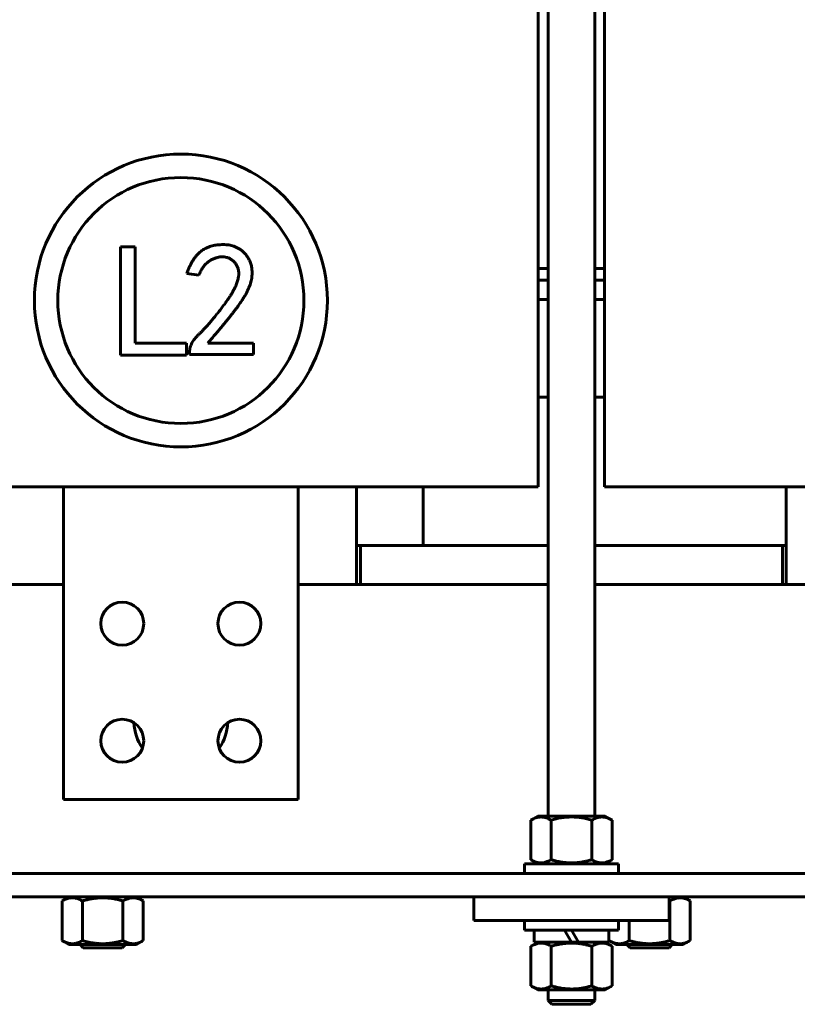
# Model space of a CAD drawing. Header units: millimetres. Extents: x 0 to 297, y 0 to 420.
# Tile 4 of 19: x 148 to 188, y 88 to 138. Entities that reach past the tile are written whole.
import ezdxf

# ---------------------------------------------------------------- set-up
doc = ezdxf.new("R2010")
doc.units = ezdxf.units.MM
doc.linetypes.add('K5LT_BASIC', pattern=[0])
doc.layers.add('Системный слой', color=7, linetype='Continuous')

# ---------------------------------------------------------------- blocks, each defined once
blk = doc.blocks.new('U5')
at = {"layer": 'Системный слой', "color": 150, "linetype": 'K5LT_BASIC', "lineweight": 60, "true_color": 0x0080ff}
for p, q in [((176.014, 91.124), (174.104, 91.124)), ((177.924, 91.124), (176.372, 91.124))]:
    blk.add_line(p, q, dxfattribs=at)
blk = doc.blocks.new('U28')
at = {"layer": 'Системный слой', "color": 150, "linetype": 'K5LT_BASIC', "lineweight": 60, "true_color": 0x0080ff}
for p, q in [((165.014, 111.444), (165.214, 111.444)), ((186.814, 111.444), (187.014, 111.444))]:
    blk.add_line(p, q, dxfattribs=at)
blk = doc.blocks.new('U34')
at = {"layer": 'Системный слой', "color": 150, "linetype": 'K5LT_BASIC', "lineweight": 60, "true_color": 0x0080ff}
for p, q in [((165.214, 111.444), (165.014, 111.444)), ((187.014, 111.444), (186.814, 111.444))]:
    blk.add_line(p, q, dxfattribs=at)
blk = doc.blocks.new('U40')
at = {"layer": 'Системный слой', "color": 150, "linetype": 'K5LT_BASIC', "lineweight": 60, "true_color": 0x0080ff}
for p, q in [((181.014, 93.251), (181.021, 93.249)), ((181.021, 93.249), (181.021, 93.249)), ((181.021, 93.249), (181.021, 93.249)), ((181.021, 93.249), (181.022, 93.248)), ((181.022, 93.248), (181.024, 93.248)), ((181.024, 93.248), (181.027, 93.247)), ((181.027, 93.247), (181.028, 93.247)), ((181.028, 93.247), (181.028, 93.247)), ((181.028, 93.247), (181.028, 93.247)), ((181.028, 93.247), (181.029, 93.246)), ((181.029, 93.246), (181.031, 93.246)), ((181.031, 93.246), (181.033, 93.245)), ((181.033, 93.245), (181.035, 93.245)), ((181.035, 93.245), (181.035, 93.245)), ((181.035, 93.245), (181.036, 93.245)), ((181.036, 93.245), (181.036, 93.244)), ((181.036, 93.244), (181.037, 93.244)), ((181.037, 93.244), (181.039, 93.244)), ((181.039, 93.244), (181.041, 93.243)), ((181.041, 93.243), (181.041, 93.243)), ((181.041, 93.243), (181.042, 93.243)), ((181.042, 93.243), (181.042, 93.243)), ((181.042, 93.243), (181.044, 93.242)), ((181.044, 93.242), (181.044, 93.242)), ((181.044, 93.242), (181.044, 93.242)), ((181.044, 93.242), (181.045, 93.242)), ((181.045, 93.242), (181.045, 93.242)), ((181.045, 93.242), (181.046, 93.242)), ((181.046, 93.242), (181.046, 93.241)), ((181.046, 93.241), (181.047, 93.241)), ((181.047, 93.241), (181.047, 93.241)), ((181.047, 93.241), (181.047, 93.241)), ((181.047, 93.241), (181.047, 93.241)), ((181.047, 93.241), (181.047, 93.241)), ((181.047, 93.241), (181.048, 93.241)), ((181.048, 93.241), (181.049, 93.241)), ((181.049, 93.241), (181.05, 93.24)), ((181.05, 93.24), (181.05, 93.24)), ((181.05, 93.24), (181.05, 93.24)), ((181.05, 93.24), (181.051, 93.24)), ((181.051, 93.24), (181.051, 93.24)), ((181.051, 93.24), (181.052, 93.24)), ((181.052, 93.24), (181.053, 93.239))]:
    blk.add_line(p, q, dxfattribs=at)
blk = doc.blocks.new('U41')
at = {"layer": 'Системный слой', "color": 150, "linetype": 'K5LT_BASIC', "lineweight": 60, "true_color": 0x0080ff}
for p, q in [((134.314, 125.044), (134.814, 125.044)), ((137.214, 125.044), (137.714, 125.044)), ((174.314, 125.044), (174.814, 125.044)), ((177.214, 125.044), (177.714, 125.044))]:
    blk.add_line(p, q, dxfattribs=at)
blk = doc.blocks.new('U42')
at = {"layer": 'Системный слой', "color": 150, "linetype": 'K5LT_BASIC', "lineweight": 60, "true_color": 0x0080ff}
for p, q in [((134.314, 125.644), (134.814, 125.644)), ((137.214, 125.644), (137.714, 125.644)), ((174.314, 125.644), (174.814, 125.644)), ((177.214, 125.644), (177.714, 125.644))]:
    blk.add_line(p, q, dxfattribs=at)
blk = doc.blocks.new('U44')
at = {"layer": 'Системный слой', "color": 150, "linetype": 'K5LT_BASIC', "lineweight": 60, "true_color": 0x0080ff}
for p, q in [((174.814, 186.644), (174.814, 97.584)), ((174.814, 88.684), (174.814, 88.144))]:
    blk.add_line(p, q, dxfattribs=at)
blk = doc.blocks.new('U45')
at = {"layer": 'Системный слой', "color": 150, "linetype": 'K5LT_BASIC', "lineweight": 60, "true_color": 0x0080ff}
for p, q in [((177.214, 186.644), (177.214, 97.584)), ((177.214, 88.684), (177.214, 88.144))]:
    blk.add_line(p, q, dxfattribs=at)
blk = doc.blocks.new('U84')
at = {"layer": 'Системный слой', "color": 150, "linetype": 'K5LT_BASIC', "lineweight": 60, "true_color": 0x0080ff}
for p, q in [((174.314, 119.044), (174.814, 119.044)), ((177.214, 119.044), (177.714, 119.044))]:
    blk.add_line(p, q, dxfattribs=at)
blk = doc.blocks.new('U85')
at = {"layer": 'Системный слой', "color": 150, "linetype": 'K5LT_BASIC', "lineweight": 60, "true_color": 0x0080ff}
for p, q in [((174.314, 119.044), (174.814, 119.044)), ((177.214, 119.044), (177.714, 119.044))]:
    blk.add_line(p, q, dxfattribs=at)
blk = doc.blocks.new('U86')
at = {"layer": 'Системный слой', "color": 150, "linetype": 'K5LT_BASIC', "lineweight": 60, "true_color": 0x0080ff}
for p, q in [((174.314, 124.044), (174.814, 124.044)), ((177.214, 124.044), (177.714, 124.044))]:
    blk.add_line(p, q, dxfattribs=at)
blk = doc.blocks.new('U95')
at = {"layer": 'Системный слой', "color": 150, "linetype": 'K5LT_BASIC', "lineweight": 60, "true_color": 0x0080ff}
for p, q in [((137.214, 109.444), (150.014, 109.444)), ((162.014, 109.444), (174.814, 109.444)), ((177.214, 109.444), (190.014, 109.444))]:
    blk.add_line(p, q, dxfattribs=at)
blk = doc.blocks.new('U110')
at = {"layer": 'Системный слой', "color": 150, "linetype": 'K5LT_BASIC', "lineweight": 60, "true_color": 0x0080ff}
for p, q in [((165.214, 111.444), (174.814, 111.444)), ((177.214, 111.444), (186.814, 111.444))]:
    blk.add_line(p, q, dxfattribs=at)
blk = doc.blocks.new('U131')
at = {"layer": 'Системный слой', "color": 150, "linetype": 'K5LT_BASIC', "lineweight": 60, "true_color": 0x0080ff}
blk.add_line((187.014, 114.444), (187.014, 109.444), dxfattribs=at)
blk = doc.blocks.new('U134')
at = {"layer": 'Системный слой', "color": 150, "linetype": 'K5LT_BASIC', "lineweight": 60, "true_color": 0x0080ff}
blk.add_line((165.014, 109.444), (165.014, 114.444), dxfattribs=at)
blk = doc.blocks.new('U138')
at = {"layer": 'Системный слой', "color": 150, "linetype": 'K5LT_BASIC', "lineweight": 60, "true_color": 0x0080ff}
for start, end in [(181.8837, 214.9862), (325.0138, 358.1163)]:
    blk.add_arc((156.014, 102.444), 2.4, start, end, dxfattribs=at)

msp = doc.modelspace()

# ---------------------------------------------------------------- linework, layer by layer
at = {"layer": 'Системный слой', "color": 150, "linetype": 'K5LT_BASIC', "lineweight": 60, "true_color": 0x0080ff}
for p, q in [((174.314, 180.4436), (174.314, 114.4436)), ((177.714, 114.4436), (177.714, 180.4436)), ((152.9274, 126.7498), (153.6736, 126.7498)), ((152.9274, 121.2022), (152.9274, 126.7498)), ((153.6736, 126.7498), (153.6736, 121.8186)), ((156.9437, 125.2899), (156.3273, 125.3872)), ((153.6736, 121.8186), (156.3014, 121.8186)), ((156.3014, 121.8186), (156.3014, 121.2022)), ((157.3979, 121.8186), (159.7337, 121.8186)), ((159.7337, 121.8186), (159.7337, 121.2347)), ((156.3014, 121.2022), (152.9274, 121.2022)), ((156.4571, 121.2347), (156.4571, 121.3644)), ((159.7337, 121.2347), (156.4571, 121.2347)), ((145.514, 114.4436), (166.514, 114.4436)), ((162.014, 114.4436), (150.014, 114.4436)), ((150.014, 114.4436), (150.014, 98.4436)), ((162.014, 98.4436), (162.014, 114.4436)), ((174.314, 114.4436), (166.514, 114.4436)), ((168.414, 114.4436), (168.414, 111.4436)), ((185.514, 114.4436), (177.714, 114.4436)), ((185.514, 114.4436), (206.514, 114.4436)), ((165.214, 109.4436), (165.214, 111.4436)), ((186.814, 111.4436), (186.814, 109.4436)), ((150.014, 98.4436), (162.014, 98.4436)), ((174.289, 97.5836), (173.9355, 97.3795)), ((173.9355, 95.3476), (173.9355, 97.3795)), ((177.739, 97.5836), (174.289, 97.5836)), ((174.9748, 95.3476), (174.9748, 97.3795)), ((177.0532, 95.3476), (177.0532, 97.3795)), ((177.739, 97.5836), (178.0924, 97.3795)), ((178.0924, 95.3476), (178.0924, 97.3795)), ((174.289, 95.1436), (173.9355, 95.3476)), ((177.739, 95.1436), (178.0924, 95.3476)), ((173.614, 95.1436), (173.614, 94.6436)), ((178.414, 95.1436), (173.614, 95.1436)), ((178.414, 95.1436), (178.414, 94.6436)), ((109.014, 94.6436), (203.014, 94.6436)), ((118.014, 93.4436), (194.014, 93.4436)), ((150.289, 93.4436), (149.9355, 93.2395)), ((153.739, 93.4436), (154.0924, 93.2395)), ((171.014, 93.4436), (171.014, 92.2436)), ((171.014, 93.4436), (181.014, 93.4436)), ((181.014, 93.4436), (181.014, 92.2436)), ((181.739, 93.4436), (182.0924, 93.2395)), ((149.9355, 91.2076), (149.9355, 93.2395)), ((150.9748, 91.2076), (150.9748, 93.2395)), ((153.0532, 91.2076), (153.0532, 93.2395)), ((154.0924, 91.2076), (154.0924, 93.2395)), ((181.0532, 91.2076), (181.0532, 93.2395)), ((182.0924, 91.2076), (182.0924, 93.2395)), ((171.014, 92.2436), (181.014, 92.2436)), ((173.614, 91.7436), (173.614, 92.2436)), ((178.414, 91.7436), (178.414, 92.2436)), ((178.9748, 91.2076), (178.9748, 92.2436)), ((173.614, 91.7436), (178.414, 91.7436)), ((174.104, 91.7436), (174.104, 91.1236)), ((176.014, 91.1236), (175.656, 91.7436)), ((176.014, 91.7436), (176.3719, 91.1236)), ((177.924, 91.7436), (177.924, 91.1236)), ((177.9355, 91.2076), (177.9355, 91.7436)), ((150.289, 91.0036), (149.9355, 91.2076)), ((153.739, 91.0036), (150.289, 91.0036)), ((151.014, 90.8436), (150.854, 91.0036)), ((153.014, 90.8436), (151.014, 90.8436)), ((153.014, 90.8436), (153.174, 91.0036)), ((153.739, 91.0036), (154.0924, 91.2076)), ((174.289, 91.1236), (173.9355, 90.9195)), ((173.9355, 90.9195), (173.9355, 88.8876)), ((174.9748, 90.9195), (174.9748, 88.8876)), ((176.014, 91.1236), (176.3719, 91.1236)), ((177.0532, 90.9195), (177.0532, 88.8876)), ((177.739, 91.1236), (178.0924, 90.9195)), ((178.289, 91.0036), (177.9355, 91.2076)), ((178.0924, 90.9195), (178.0924, 88.8876)), ((181.739, 91.0036), (178.289, 91.0036)), ((179.014, 90.8436), (178.854, 91.0036)), ((181.014, 90.8436), (179.014, 90.8436)), ((181.014, 90.8436), (181.174, 91.0036)), ((181.739, 91.0036), (182.0924, 91.2076)), ((174.289, 88.6836), (173.9355, 88.8876)), ((177.739, 88.6836), (178.0924, 88.8876)), ((174.289, 88.6836), (177.739, 88.6836)), ((175.014, 87.9436), (174.814, 88.1436)), ((174.814, 88.1436), (175.0106, 88.1436)), ((175.0106, 88.1436), (177.214, 88.1436)), ((177.014, 87.9436), (175.014, 87.9436)), ((177.014, 87.9436), (177.214, 88.1436))]:
    msp.add_line(p, q, dxfattribs=at)
for centre, radius in [((156.018, 123.9978), 7.5), ((156.018, 123.9978), 6.3), ((153.014, 107.4436), 1.1), ((159.014, 107.4436), 1.1), ((153.014, 101.4436), 1.1), ((159.014, 101.4436), 1.1)]:
    msp.add_circle(centre, radius, dxfattribs=at)
for points, knots in [([(156.3273, 125.3872), (156.3491, 125.4476), (156.3914, 125.565), (156.4643, 125.7321), (156.5397, 125.8877), (156.6194, 126.0307), (156.7054, 126.1602), (156.7956, 126.2772), (156.8902, 126.3819), (156.9897, 126.4741), (157.0938, 126.5554), (157.2031, 126.6259), (157.3163, 126.6875), (157.4339, 126.7397), (157.5561, 126.7819), (157.6834, 126.8125), (157.8145, 126.8362), (157.9041, 126.8435), (157.9494, 126.8471)], [0, 0, 0, 0, 0.082418, 0.1603497, 0.2342482, 0.3045452, 0.3706461, 0.4337613, 0.4942528, 0.5518037, 0.6079209, 0.6637471, 0.7187966, 0.7734135, 0.8289231, 0.8846043, 0.9415582, 1, 1, 1, 1]), ([(157.9494, 126.8471), (158.0023, 126.8513), (158.105, 126.8596), (158.2556, 126.8611), (158.3977, 126.8513), (158.5339, 126.8326), (158.6669, 126.7996), (158.8002, 126.7509), (158.9351, 126.6851), (159.0712, 126.6044), (159.2047, 126.5056), (159.3256, 126.3813), (159.4322, 126.2341), (159.5275, 126.0674), (159.6045, 125.8801), (159.6507, 125.6715), (159.6677, 125.4451), (159.6584, 125.2455), (159.6356, 125.0765), (159.6038, 124.9415), (159.558, 124.8009), (159.504, 124.6527), (159.4323, 124.5002), (159.3517, 124.3403), (159.2552, 124.1758), (159.1676, 124.0336), (159.0883, 123.9153), (159.0219, 123.8187), (158.9493, 123.7157), (158.8678, 123.6077), (158.7818, 123.4924), (158.6892, 123.3707), (158.5894, 123.2438), (158.4834, 123.1099), (158.3707, 122.9695), (158.2509, 122.8234), (158.1239, 122.6718), (157.9919, 122.5128), (157.853, 122.3476), (157.7074, 122.1765), (157.5544, 122.0002), (157.4507, 121.8799), (157.3979, 121.8186)], [0, 0, 0, 0, 0.0231066, 0.0449378, 0.0655931, 0.085179, 0.1047905, 0.1252321, 0.146947, 0.1701294, 0.1941955, 0.2191421, 0.2453748, 0.2732971, 0.3026794, 0.3333104, 0.3660738, 0.4013869, 0.4202566, 0.4403369, 0.4617676, 0.484702, 0.5090853, 0.5351729, 0.5627921, 0.5922081, 0.6079503, 0.6249052, 0.6433192, 0.6629144, 0.6838717, 0.7060522, 0.7295644, 0.7543029, 0.7805141, 0.8080636, 0.8367079, 0.8667163, 0.8982007, 0.9307825, 0.9647093, 1, 1, 1, 1]), ([(156.4571, 121.3644), (156.461, 121.4046), (156.4688, 121.4845), (156.4962, 121.602), (156.5347, 121.7167), (156.5854, 121.8286), (156.6481, 121.9377), (156.7251, 122.0417), (156.811, 122.1452), (156.9139, 122.243), (157.0248, 122.3471), (157.1396, 122.4663), (157.264, 122.5963), (157.3929, 122.7429), (157.5318, 122.9006), (157.6752, 123.0743), (157.8267, 123.2604), (157.982, 123.4557), (158.1342, 123.6518), (158.2744, 123.8418), (158.4019, 124.0193), (158.5157, 124.1848), (158.6128, 124.3402), (158.697, 124.4832), (158.7689, 124.6134), (158.8407, 124.7689), (158.9084, 124.9483), (158.9615, 125.152), (158.9856, 125.3406), (158.9761, 125.5139), (158.9389, 125.672), (158.8738, 125.8155), (158.7825, 125.9448), (158.6657, 126.0551), (158.5326, 126.1459), (158.3845, 126.207), (158.226, 126.2378), (158.0602, 126.235), (157.8931, 126.2053), (157.7266, 126.1536), (157.5661, 126.0737), (157.4089, 125.9739), (157.2632, 125.8454), (157.1352, 125.6871), (157.0263, 125.4999), (156.9719, 125.3616), (156.9437, 125.2899)], [0, 0, 0, 0, 0.0155287, 0.0308642, 0.04632, 0.0620533, 0.0780793, 0.0946407, 0.1118158, 0.1298049, 0.1492158, 0.1703673, 0.1934894, 0.2184957, 0.245488, 0.2743887, 0.3051868, 0.3378863, 0.3704218, 0.4007344, 0.4288022, 0.4545463, 0.4780315, 0.4993181, 0.5184278, 0.535259, 0.5652147, 0.5921015, 0.6161602, 0.6380887, 0.6585443, 0.6783481, 0.6983685, 0.7190874, 0.7398698, 0.7600558, 0.7803153, 0.8015928, 0.8234931, 0.8454849, 0.8684476, 0.8923113, 0.9169977, 0.9428597, 0.9703611, 1, 1, 1, 1]), ([(173.9355, 97.3795), (174.0204, 97.4285), (174.1058, 97.4689), (174.2785, 97.5248), (174.3658, 97.5402), (174.4983, 97.5403), (174.5427, 97.5366), (174.6305, 97.5219), (174.6741, 97.511), (174.8041, 97.469), (174.8898, 97.4285), (174.9748, 97.3795)], [0.000000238, 0.000000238, 0.000000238, 0.000000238, 0.002624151, 0.002624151, 0.005248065, 0.005248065, 0.006560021, 0.006560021, 0.007871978, 0.007871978, 0.010495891, 0.010495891, 0.010495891, 0.010495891]), ([(174.9748, 97.3795), (175.1427, 97.428), (175.3129, 97.4684), (175.5732, 97.5106), (175.661, 97.5217), (175.8378, 97.5365), (175.9259, 97.5403), (176.1893, 97.5403), (176.3639, 97.5252), (176.711, 97.4692), (176.8842, 97.4283), (177.0532, 97.3795)], [0.003844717, 0.003844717, 0.003844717, 0.003844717, 0.006467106, 0.006467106, 0.0077783, 0.0077783, 0.009089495, 0.009089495, 0.011711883, 0.011711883, 0.014334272, 0.014334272, 0.014334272, 0.014334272]), ([(177.0532, 97.3795), (177.1381, 97.4285), (177.2235, 97.4689), (177.3962, 97.5248), (177.4835, 97.5402), (177.616, 97.5403), (177.6604, 97.5366), (177.7482, 97.5219), (177.7918, 97.511), (177.9218, 97.469), (178.0075, 97.4285), (178.0924, 97.3795)], [0.000000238, 0.000000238, 0.000000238, 0.000000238, 0.002624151, 0.002624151, 0.005248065, 0.005248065, 0.006560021, 0.006560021, 0.007871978, 0.007871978, 0.010495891, 0.010495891, 0.010495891, 0.010495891]), ([(174.9748, 95.3476), (174.9098, 95.3101), (174.8141, 95.2626), (174.6961, 95.2223), (174.6221, 95.2037), (174.5557, 95.1924), (174.4989, 95.1875), (174.4408, 95.1864), (174.3822, 95.1892), (174.312, 95.1989), (174.254, 95.212), (174.185, 95.2317), (174.0817, 95.2695), (173.9914, 95.3154), (173.9355, 95.3476)], [0, 0, 0, 0, 2.8814613, 4.2007918, 5.12203, 6.0737295, 7.054851, 7.5526049, 8.5536622, 9.549854, 10.5399482, 11.0322282, 12.5081996, 15, 15, 15, 15]), ([(177.0532, 95.3476), (177.0371, 95.343), (177.0046, 95.3338), (176.9389, 95.3158), (176.8567, 95.2947), (176.7574, 95.2716), (176.6324, 95.2456), (176.4819, 95.2199), (176.3495, 95.2041), (176.261, 95.1965), (176.2017, 95.1923), (176.0663, 95.1854), (175.8648, 95.1868), (175.6102, 95.2098), (175.4097, 95.2424), (175.25, 95.276), (175.1436, 95.3016), (175.0521, 95.3257), (175.0005, 95.3402), (174.9748, 95.3476)], [0.009237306, 0.009237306, 0.009237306, 0.009237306, 0.009490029, 0.009742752, 0.010248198, 0.010753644, 0.01125909, 0.012147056, 0.013035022, 0.013257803, 0.013480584, 0.013926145, 0.015290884, 0.016498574, 0.017706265, 0.018327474, 0.018948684, 0.01935084, 0.019752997, 0.019752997, 0.019752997, 0.019752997]), ([(178.0924, 95.3476), (178.0275, 95.3101), (177.9318, 95.2626), (177.8138, 95.2223), (177.7398, 95.2037), (177.6734, 95.1924), (177.6166, 95.1875), (177.5585, 95.1864), (177.4999, 95.1892), (177.4297, 95.1989), (177.3717, 95.212), (177.3027, 95.2317), (177.1994, 95.2695), (177.109, 95.3154), (177.0532, 95.3476)], [0, 0, 0, 0, 2.8814613, 4.2007918, 5.12203, 6.0737295, 7.054851, 7.5526049, 8.5536622, 9.549854, 10.5399482, 11.0322282, 12.5081996, 15, 15, 15, 15]), ([(149.9355, 93.2395), (150.0005, 93.277), (150.0962, 93.3246), (150.2142, 93.3649), (150.2882, 93.3834), (150.3546, 93.3948), (150.4114, 93.3996), (150.4695, 93.4007), (150.5281, 93.3979), (150.5982, 93.3882), (150.6563, 93.3752), (150.7253, 93.3554), (150.8286, 93.3177), (150.9189, 93.2717), (150.9748, 93.2395)], [0, 0, 0, 0, 2.8814613, 4.2007918, 5.12203, 6.0737295, 7.054851, 7.5526049, 8.5536622, 9.549854, 10.5399482, 11.0322282, 12.5081996, 15, 15, 15, 15]), ([(150.9748, 93.2395), (150.9909, 93.2442), (151.0234, 93.2534), (151.0891, 93.2713), (151.1713, 93.2924), (151.2706, 93.3155), (151.3956, 93.3415), (151.5461, 93.3672), (151.6785, 93.3831), (151.767, 93.3906), (151.8263, 93.3949), (151.9616, 93.4017), (152.1632, 93.4003), (152.4178, 93.3774), (152.6183, 93.3448), (152.7779, 93.3111), (152.8844, 93.2855), (152.9759, 93.2614), (153.0274, 93.2469), (153.0532, 93.2395)], [0.009237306, 0.009237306, 0.009237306, 0.009237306, 0.009490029, 0.009742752, 0.010248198, 0.010753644, 0.01125909, 0.012147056, 0.013035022, 0.013257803, 0.013480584, 0.013926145, 0.015290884, 0.016498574, 0.017706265, 0.018327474, 0.018948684, 0.01935084, 0.019752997, 0.019752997, 0.019752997, 0.019752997]), ([(153.0532, 93.2395), (153.1182, 93.277), (153.2139, 93.3246), (153.3319, 93.3649), (153.4059, 93.3834), (153.4723, 93.3948), (153.5291, 93.3996), (153.5872, 93.4007), (153.6458, 93.3979), (153.7159, 93.3882), (153.774, 93.3752), (153.843, 93.3554), (153.9463, 93.3177), (154.0366, 93.2717), (154.0924, 93.2395)], [0, 0, 0, 0, 2.8814613, 4.2007918, 5.12203, 6.0737295, 7.054851, 7.5526049, 8.5536622, 9.549854, 10.5399482, 11.0322282, 12.5081996, 15, 15, 15, 15]), ([(181.0532, 93.2395), (181.1182, 93.277), (181.2139, 93.3246), (181.3319, 93.3649), (181.4059, 93.3834), (181.4723, 93.3948), (181.5291, 93.3996), (181.5872, 93.4007), (181.6458, 93.3979), (181.7159, 93.3882), (181.774, 93.3752), (181.843, 93.3554), (181.9463, 93.3177), (182.0366, 93.2717), (182.0924, 93.2395)], [0, 0, 0, 0, 2.8814613, 4.2007918, 5.12203, 6.0737295, 7.054851, 7.5526049, 8.5536622, 9.549854, 10.5399482, 11.0322282, 12.5081996, 15, 15, 15, 15]), ([(150.9748, 91.2076), (150.9098, 91.1701), (150.8141, 91.1226), (150.6961, 91.0823), (150.6221, 91.0637), (150.5557, 91.0524), (150.4989, 91.0475), (150.4408, 91.0464), (150.3822, 91.0492), (150.312, 91.0589), (150.254, 91.072), (150.185, 91.0917), (150.0817, 91.1295), (149.9914, 91.1754), (149.9355, 91.2076)], [0, 0, 0, 0, 2.8814613, 4.2007918, 5.12203, 6.0737295, 7.054851, 7.5526049, 8.5536622, 9.549854, 10.5399482, 11.0322282, 12.5081996, 15, 15, 15, 15]), ([(153.0532, 91.2076), (153.0371, 91.203), (153.0047, 91.1938), (152.9555, 91.1804), (152.9064, 91.1675), (152.8079, 91.1428), (152.6963, 91.1181), (152.5856, 91.0978), (152.5268, 91.0881), (152.4825, 91.0814), (152.4381, 91.0752), (152.3934, 91.0696), (152.3486, 91.0646), (152.304, 91.0602), (152.2593, 91.0564), (152.2145, 91.0532), (152.1697, 91.0506), (152.1172, 91.0484), (152.0573, 91.0469), (151.9894, 91.0467), (151.9217, 91.048), (151.8567, 91.0506), (151.7943, 91.0544), (151.7344, 91.0591), (151.6744, 91.065), (151.6148, 91.0719), (151.5551, 91.0799), (151.4756, 91.092), (151.396, 91.106), (151.316, 91.1221), (151.2558, 91.1351), (151.1957, 91.1491), (151.1422, 91.1622), (151.0954, 91.1743), (151.0552, 91.1851), (151.0149, 91.1961), (150.9882, 91.2038), (150.9748, 91.2076)], [0.003844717, 0.003844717, 0.003844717, 0.003844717, 0.004098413, 0.004352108, 0.004605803, 0.004859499, 0.00587428, 0.006318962, 0.006541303, 0.006763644, 0.006985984, 0.007208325, 0.007430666, 0.007653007, 0.007874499, 0.008095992, 0.008317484, 0.008538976, 0.0088761, 0.009213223, 0.009550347, 0.009887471, 0.010187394, 0.010487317, 0.01078724, 0.011087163, 0.011387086, 0.011687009, 0.012286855, 0.012591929, 0.012897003, 0.013202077, 0.01350715, 0.013713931, 0.013920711, 0.014127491, 0.014334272, 0.014334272, 0.014334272, 0.014334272]), ([(154.0924, 91.2076), (154.0275, 91.1701), (153.9318, 91.1226), (153.8138, 91.0823), (153.7398, 91.0637), (153.6734, 91.0524), (153.6166, 91.0475), (153.5585, 91.0464), (153.4999, 91.0492), (153.4297, 91.0589), (153.3717, 91.072), (153.3027, 91.0917), (153.1994, 91.1295), (153.109, 91.1754), (153.0532, 91.2076)], [0, 0, 0, 0, 2.8814613, 4.2007918, 5.12203, 6.0737295, 7.054851, 7.5526049, 8.5536622, 9.549854, 10.5399482, 11.0322282, 12.5081996, 15, 15, 15, 15]), ([(173.9355, 90.9195), (174.0005, 90.957), (174.0962, 91.0046), (174.2142, 91.0449), (174.2882, 91.0634), (174.3546, 91.0748), (174.4114, 91.0796), (174.4695, 91.0807), (174.5281, 91.0779), (174.5982, 91.0682), (174.6563, 91.0552), (174.7253, 91.0354), (174.8286, 90.9977), (174.9189, 90.9517), (174.9748, 90.9195)], [0, 0, 0, 0, 2.8814613, 4.2007918, 5.12203, 6.0737295, 7.054851, 7.5526049, 8.5536622, 9.549854, 10.5399482, 11.0322282, 12.5081996, 15, 15, 15, 15]), ([(174.9748, 90.9195), (174.9908, 90.9241), (175.0233, 90.9333), (175.0725, 90.9468), (175.1216, 90.9596), (175.22, 90.9843), (175.3317, 91.0091), (175.4424, 91.0293), (175.5012, 91.039), (175.5455, 91.0457), (175.5899, 91.0519), (175.6346, 91.0575), (175.6794, 91.0626), (175.724, 91.067), (175.7686, 91.0708), (175.8134, 91.0739), (175.8582, 91.0765), (175.9108, 91.0787), (175.9707, 91.0802), (176.0385, 91.0804), (176.1063, 91.0791), (176.1713, 91.0765), (176.2336, 91.0727), (176.2936, 91.068), (176.3535, 91.0621), (176.4132, 91.0552), (176.4728, 91.0472), (176.5524, 91.0352), (176.632, 91.0211), (176.712, 91.005), (176.7722, 90.992), (176.8323, 90.9781), (176.8858, 90.9649), (176.9326, 90.9528), (176.9728, 90.9421), (177.013, 90.931), (177.0398, 90.9234), (177.0532, 90.9195)], [0.003844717, 0.003844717, 0.003844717, 0.003844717, 0.004098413, 0.004352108, 0.004605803, 0.004859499, 0.00587428, 0.006318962, 0.006541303, 0.006763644, 0.006985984, 0.007208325, 0.007430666, 0.007653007, 0.007874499, 0.008095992, 0.008317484, 0.008538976, 0.0088761, 0.009213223, 0.009550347, 0.009887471, 0.010187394, 0.010487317, 0.01078724, 0.011087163, 0.011387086, 0.011687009, 0.012286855, 0.012591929, 0.012897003, 0.013202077, 0.01350715, 0.013713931, 0.013920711, 0.014127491, 0.014334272, 0.014334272, 0.014334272, 0.014334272]), ([(177.0532, 90.9195), (177.1182, 90.957), (177.2139, 91.0046), (177.3319, 91.0449), (177.4059, 91.0634), (177.4723, 91.0748), (177.5291, 91.0796), (177.5872, 91.0807), (177.6458, 91.0779), (177.7159, 91.0682), (177.774, 91.0552), (177.843, 91.0354), (177.9463, 90.9977), (178.0366, 90.9517), (178.0924, 90.9195)], [0, 0, 0, 0, 2.8814613, 4.2007918, 5.12203, 6.0737295, 7.054851, 7.5526049, 8.5536622, 9.549854, 10.5399482, 11.0322282, 12.5081996, 15, 15, 15, 15]), ([(178.9748, 91.2076), (178.9098, 91.1701), (178.8141, 91.1226), (178.6961, 91.0823), (178.6221, 91.0637), (178.5557, 91.0524), (178.4989, 91.0475), (178.4408, 91.0464), (178.3822, 91.0492), (178.312, 91.0589), (178.254, 91.072), (178.185, 91.0917), (178.0817, 91.1295), (177.9914, 91.1754), (177.9355, 91.2076)], [0, 0, 0, 0, 2.8814613, 4.2007918, 5.12203, 6.0737295, 7.054851, 7.5526049, 8.5536622, 9.549854, 10.5399482, 11.0322282, 12.5081996, 15, 15, 15, 15]), ([(181.0532, 91.2076), (181.0371, 91.203), (181.0047, 91.1938), (180.9555, 91.1804), (180.9064, 91.1675), (180.8079, 91.1428), (180.6963, 91.1181), (180.5856, 91.0978), (180.5268, 91.0881), (180.4825, 91.0814), (180.4381, 91.0752), (180.3934, 91.0696), (180.3486, 91.0646), (180.304, 91.0602), (180.2593, 91.0564), (180.2145, 91.0532), (180.1697, 91.0506), (180.1172, 91.0484), (180.0573, 91.0469), (179.9894, 91.0467), (179.9217, 91.048), (179.8567, 91.0506), (179.7943, 91.0544), (179.7344, 91.0591), (179.6744, 91.065), (179.6148, 91.0719), (179.5551, 91.0799), (179.4756, 91.092), (179.396, 91.106), (179.316, 91.1221), (179.2558, 91.1351), (179.1957, 91.1491), (179.1422, 91.1622), (179.0954, 91.1743), (179.0552, 91.1851), (179.0149, 91.1961), (178.9882, 91.2038), (178.9748, 91.2076)], [0.003844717, 0.003844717, 0.003844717, 0.003844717, 0.004098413, 0.004352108, 0.004605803, 0.004859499, 0.00587428, 0.006318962, 0.006541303, 0.006763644, 0.006985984, 0.007208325, 0.007430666, 0.007653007, 0.007874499, 0.008095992, 0.008317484, 0.008538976, 0.0088761, 0.009213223, 0.009550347, 0.009887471, 0.010187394, 0.010487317, 0.01078724, 0.011087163, 0.011387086, 0.011687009, 0.012286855, 0.012591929, 0.012897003, 0.013202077, 0.01350715, 0.013713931, 0.013920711, 0.014127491, 0.014334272, 0.014334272, 0.014334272, 0.014334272]), ([(182.0924, 91.2076), (182.0275, 91.1701), (181.9318, 91.1226), (181.8138, 91.0823), (181.7398, 91.0637), (181.6734, 91.0524), (181.6166, 91.0475), (181.5585, 91.0464), (181.4999, 91.0492), (181.4297, 91.0589), (181.3717, 91.072), (181.3027, 91.0917), (181.1994, 91.1295), (181.109, 91.1754), (181.0532, 91.2076)], [0, 0, 0, 0, 2.8814613, 4.2007918, 5.12203, 6.0737295, 7.054851, 7.5526049, 8.5536622, 9.549854, 10.5399482, 11.0322282, 12.5081996, 15, 15, 15, 15]), ([(174.9748, 88.8876), (174.9098, 88.8501), (174.8141, 88.8026), (174.6961, 88.7623), (174.6221, 88.7437), (174.5557, 88.7324), (174.4989, 88.7275), (174.4408, 88.7264), (174.3822, 88.7292), (174.312, 88.7389), (174.254, 88.752), (174.185, 88.7717), (174.0817, 88.8095), (173.9914, 88.8554), (173.9355, 88.8876)], [0, 0, 0, 0, 2.8814613, 4.2007918, 5.12203, 6.0737295, 7.054851, 7.5526049, 8.5536622, 9.549854, 10.5399482, 11.0322282, 12.5081996, 15, 15, 15, 15]), ([(177.0532, 88.8876), (177.0371, 88.883), (177.0046, 88.8738), (176.9389, 88.8558), (176.8567, 88.8347), (176.7574, 88.8116), (176.6324, 88.7856), (176.4819, 88.7599), (176.3495, 88.7441), (176.261, 88.7365), (176.2017, 88.7323), (176.0663, 88.7254), (175.8648, 88.7268), (175.6102, 88.7498), (175.4097, 88.7824), (175.25, 88.816), (175.1436, 88.8416), (175.0521, 88.8657), (175.0005, 88.8802), (174.9748, 88.8876)], [0.009237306, 0.009237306, 0.009237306, 0.009237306, 0.009490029, 0.009742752, 0.010248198, 0.010753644, 0.01125909, 0.012147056, 0.013035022, 0.013257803, 0.013480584, 0.013926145, 0.015290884, 0.016498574, 0.017706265, 0.018327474, 0.018948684, 0.01935084, 0.019752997, 0.019752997, 0.019752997, 0.019752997]), ([(178.0924, 88.8876), (178.0275, 88.8501), (177.9318, 88.8026), (177.8138, 88.7623), (177.7398, 88.7437), (177.6734, 88.7324), (177.6166, 88.7275), (177.5585, 88.7264), (177.4999, 88.7292), (177.4297, 88.7389), (177.3717, 88.752), (177.3027, 88.7717), (177.1994, 88.8095), (177.109, 88.8554), (177.0532, 88.8876)], [0, 0, 0, 0, 2.8814613, 4.2007918, 5.12203, 6.0737295, 7.054851, 7.5526049, 8.5536622, 9.549854, 10.5399482, 11.0322282, 12.5081996, 15, 15, 15, 15])]:
    msp.add_open_spline(points, degree=3, knots=knots, dxfattribs=at)

# ---------------------------------------------------------------- block references
at = {"layer": 'Системный слой'}
for name in ['U44', 'U45', 'U134', 'U131', 'U42', 'U41', 'U86', 'U84', 'U85', 'U28', 'U34', 'U110', 'U95', 'U138', 'U40', 'U5']:
    msp.add_blockref(name, (0, 0), dxfattribs=at)

doc.saveas('drawing.dxf')
